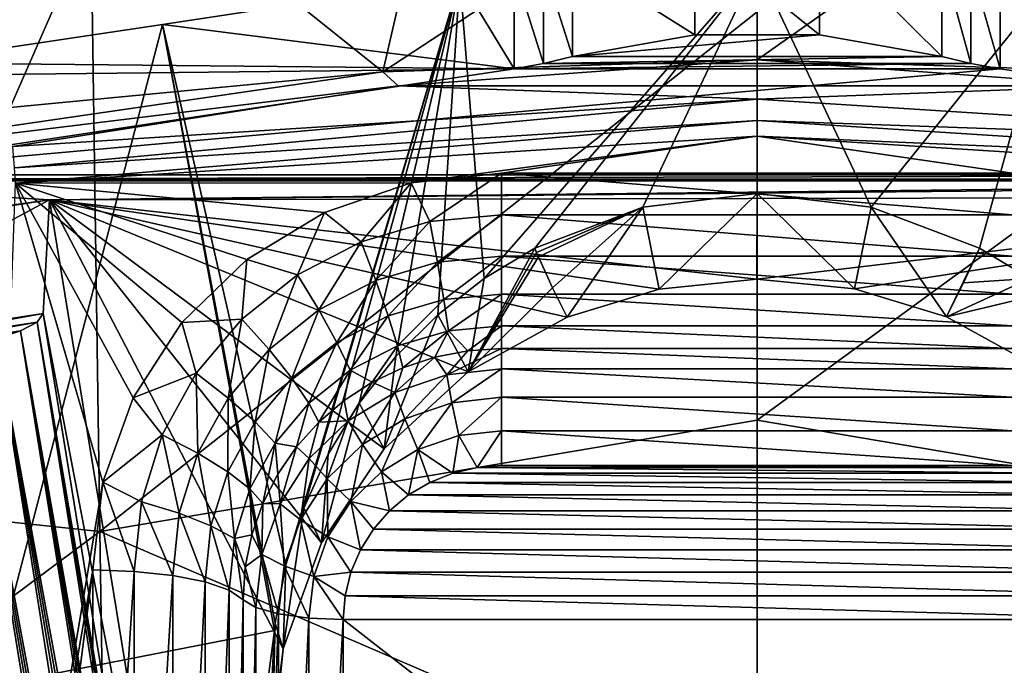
# Model space of a CAD drawing. Header units: metres. Extents: x -25 to 70, y -236 to 25.
# Tile 109 of 256: x -1.44 to 0.48, y -209.88 to -208.61. Entities that reach past the tile are written whole.
import ezdxf

# ---------------------------------------------------------------- set-up
doc = ezdxf.new("R2010")
doc.units = ezdxf.units.M
doc.layers.add('solid_10481002', color=7, linetype='CONTINUOUS')

msp = doc.modelspace()

# ---------------------------------------------------------------- linework, layer by layer
at = {"layer": 'solid_10481002'}
for points in [[(-0.732563, -208.715515, 227.721024), (-0.625856, -208.251694, 229.55455), (-0.000047, -208.235245, 229.548141)], [(-0.000048, -208.692245, 227.715225), (-0.732563, -208.715515, 227.721024), (-0.000047, -208.235245, 229.548141)], [(-0.000048, -208.692245, 227.715225), (-0.000047, -208.235245, 229.548141), (0.625762, -208.251694, 229.55455)], [(-0.732563, -208.715515, 227.721024), (-1.249658, -208.300934, 229.573746), (-0.625856, -208.251694, 229.55455)], [(0.732467, -208.715515, 227.721024), (-0.000048, -208.692245, 227.715225), (0.625762, -208.251694, 229.55455)], [(-1.461941, -208.785217, 227.738403), (-1.869451, -208.382813, 229.605774), (-1.249658, -208.300934, 229.573746)], [(-0.732563, -208.715515, 227.721024), (-1.461941, -208.785217, 227.738403), (-1.249658, -208.300934, 229.573746)], [(-2.576218, -209.478699, 341.463898), (-1.303327, -208.44545, 343.605713), (-2.60713, -208.309845, 343.493744)], [(-2.576218, -209.478699, 341.463898), (-1.286624, -209.614853, 341.566803), (-1.303327, -208.44545, 343.605713)], [(-1.303327, -208.44545, 343.605713), (-1.286624, -209.614853, 341.566803), (0.000006, -208.598358, 343.464905)], [(-0.121758, -208.447952, 229.544479), (-0.361503, -208.492676, 229.546143), (-0.121855, -208.643433, 228.760468)], [(-0.121758, -208.447952, 229.544479), (-0.121855, -208.643433, 228.760468), (0.121759, -208.643433, 228.760468)], [(0.121662, -208.447952, 229.544479), (-0.121758, -208.447952, 229.544479), (0.121759, -208.643433, 228.760468)], [(0.000006, -208.598358, 343.464905), (0.000007, -209.397049, 342.083344), (1.303339, -208.44545, 343.605713)], [(0.000007, -209.397049, 342.083344), (1.286636, -209.614853, 341.566803), (1.303339, -208.44545, 343.605713)], [(0.121662, -208.447952, 229.544479), (0.121759, -208.643433, 228.760468), (0.361407, -208.685928, 228.771057)], [(0.361407, -208.492676, 229.546127), (0.121662, -208.447952, 229.544479), (0.361407, -208.685928, 228.771057)], [(-0.361503, -208.492676, 229.546143), (-0.418185, -208.506912, 229.546814), (-0.361503, -208.685928, 228.771057)], [(-0.361503, -208.492676, 229.546143), (-0.361503, -208.685928, 228.771057), (-0.121855, -208.643433, 228.760468)], [(0.361407, -208.492676, 229.546127), (0.361407, -208.685928, 228.771057), (0.418117, -208.699493, 228.774445)], [(0.418089, -208.506912, 229.546814), (0.361407, -208.492676, 229.546127), (0.418117, -208.699493, 228.774445)], [(-0.000134, -208.507736, 229.543945), (-0.533999, -209.119843, 229.565445), (-0.581604, -208.534225, 229.549454)], [(-0.475643, -208.5177, 229.547638), (-0.581604, -208.534225, 229.549454), (-0.475643, -208.709839, 228.777023)], [(-0.000134, -208.507736, 229.543945), (-0.435237, -209.060486, 229.560852), (-0.533999, -209.119843, 229.565445)], [(-0.418185, -208.506912, 229.546814), (-0.475643, -208.5177, 229.547638), (-0.418213, -208.699493, 228.774445)], [(-0.475643, -208.5177, 229.547638), (-0.475643, -208.709839, 228.777023), (-0.418213, -208.699493, 228.774445)], [(-0.000134, -208.507736, 229.543945), (-0.223739, -208.980698, 229.554993), (-0.435237, -209.060486, 229.560852)], [(-0.418185, -208.506912, 229.546814), (-0.418213, -208.699493, 228.774445), (-0.361503, -208.685928, 228.771057)], [(-0.000134, -208.507736, 229.543945), (-0.000232, -208.953644, 229.553085), (-0.223739, -208.980698, 229.554993)], [(-0.000134, -208.507736, 229.543945), (0.22328, -208.980606, 229.554993), (-0.000232, -208.953644, 229.553085)], [(-0.000134, -208.507736, 229.543945), (0.581337, -208.534195, 229.549454), (0.22328, -208.980606, 229.554993)], [(0.418089, -208.506912, 229.546814), (0.418117, -208.699493, 228.774445), (0.475547, -208.709839, 228.777023)], [(0.475547, -208.5177, 229.547638), (0.418089, -208.506912, 229.546814), (0.475547, -208.709839, 228.777023)], [(0.475547, -208.5177, 229.547638), (0.475547, -208.709839, 228.777023), (1.851239, -208.917328, 228.828751)], [(0.581337, -208.534195, 229.549454), (0.475547, -208.5177, 229.547638), (1.851239, -208.917328, 228.828751)], [(-0.581604, -208.534225, 229.549454), (-1.163579, -208.623291, 229.566162), (-0.475643, -208.709839, 228.777023)], [(-0.581604, -208.534225, 229.549454), (-0.92205, -209.680176, 229.619705), (-1.163579, -208.623291, 229.566162)], [(-0.581604, -208.534225, 229.549454), (-0.887354, -209.569427, 229.607315), (-0.92205, -209.680176, 229.619705)], [(-0.581604, -208.534225, 229.549454), (-0.83946, -209.463501, 229.596268), (-0.887354, -209.569427, 229.607315)], [(-0.581604, -208.534225, 229.549454), (-0.779103, -209.364075, 229.586578), (-0.83946, -209.463501, 229.596268)], [(-0.581604, -208.534225, 229.549454), (-0.707314, -209.272781, 229.578262), (-0.779103, -209.364075, 229.586578)], [(-0.581604, -208.534225, 229.549454), (-0.625137, -209.190933, 229.571228), (-0.707314, -209.272781, 229.578262)], [(-0.581604, -208.534225, 229.549454), (-0.533999, -209.119843, 229.565445), (-0.625137, -209.190933, 229.571228)], [(0.581337, -208.534195, 229.549454), (0.434814, -209.060318, 229.560837), (0.22328, -208.980606, 229.554993)], [(0.581337, -208.534195, 229.549454), (0.533598, -209.119644, 229.56543), (0.434814, -209.060318, 229.560837)], [(-1.286624, -209.614853, 341.566803), (0.000007, -209.397049, 342.083344), (0.000006, -208.598358, 343.464905)], [(-1.163579, -208.623291, 229.566162), (-1.66645, -208.697983, 229.589722), (-0.475643, -208.709839, 228.777023)], [(-1.502479, -209.917114, 229.662277), (-1.66645, -208.697983, 229.589722), (-1.163579, -208.623291, 229.566162)], [(-1.502479, -209.917114, 229.662277), (-1.163579, -208.623291, 229.566162), (-0.944682, -209.80835, 229.635178)], [(-1.163579, -208.623291, 229.566162), (-0.92205, -209.680176, 229.619705), (-0.943051, -209.794098, 229.633392)], [(-1.163579, -208.623291, 229.566162), (-0.943051, -209.794098, 229.633392), (-0.944682, -209.80835, 229.635178)], [(0.121759, -208.643433, 228.760468), (-0.121855, -208.643433, 228.760468), (-0.361503, -208.685928, 228.771057)], [(0.361407, -208.685928, 228.771057), (0.121759, -208.643433, 228.760468), (-0.361503, -208.685928, 228.771057)], [(-0.70266, -208.742996, 227.645203), (-0.732563, -208.715515, 227.721024), (-0.000048, -208.692245, 227.715225)], [(0.702564, -208.742996, 227.645203), (-0.70266, -208.742996, 227.645203), (-0.000048, -208.692245, 227.715225)], [(0.361407, -208.685928, 228.771057), (-0.361503, -208.685928, 228.771057), (-0.418213, -208.699493, 228.774445)], [(0.418117, -208.699493, 228.774445), (0.361407, -208.685928, 228.771057), (-0.418213, -208.699493, 228.774445)], [(0.702564, -208.742996, 227.645203), (-0.000048, -208.692245, 227.715225), (0.732467, -208.715515, 227.721024)], [(-1.66645, -208.697983, 229.589722), (-1.851334, -208.724899, 229.60054), (-0.475643, -208.709839, 228.777023)], [(0.475547, -208.709839, 228.777023), (-0.475643, -208.709839, 228.777023), (-1.851334, -208.917328, 228.828751)], [(-1.851334, -208.724899, 229.60054), (-1.851334, -208.917328, 228.828751), (-0.475643, -208.709839, 228.777023)], [(1.851239, -208.917328, 228.828751), (0.475547, -208.709839, 228.777023), (-1.851334, -208.917328, 228.828751)], [(0.418117, -208.699493, 228.774445), (-0.418213, -208.699493, 228.774445), (-0.475643, -208.709839, 228.777023)], [(0.475547, -208.709839, 228.777023), (0.418117, -208.699493, 228.774445), (-0.475643, -208.709839, 228.777023)], [(-2.096804, -208.913895, 227.687805), (-1.461941, -208.785217, 227.738403), (-0.732563, -208.715515, 227.721024)], [(-0.70266, -208.742996, 227.645203), (-2.096804, -208.913895, 227.687805), (-0.732563, -208.715515, 227.721024)], [(-0.70266, -208.742996, 227.645203), (-1.456691, -208.861496, 227.597351), (-2.096804, -208.913895, 227.687805)], [(-0.70266, -208.742996, 227.645203), (-0.000048, -208.76886, 227.574249), (-1.456691, -208.861496, 227.597351)], [(0.702564, -208.742996, 227.645203), (-0.000048, -208.76886, 227.574249), (-0.70266, -208.742996, 227.645203)], [(0.702564, -208.742996, 227.645203), (1.456595, -208.861496, 227.597351), (-0.000048, -208.76886, 227.574249)], [(-1.456691, -208.861496, 227.597351), (-0.000048, -208.76886, 227.574249), (-1.453227, -208.903198, 227.538879)], [(-0.000048, -208.76886, 227.574249), (-0.000048, -208.810776, 227.515823), (-1.453227, -208.903198, 227.538879)], [(-0.000048, -208.76886, 227.574249), (1.456595, -208.861496, 227.597351), (-0.000048, -208.810776, 227.515823)], [(-1.453227, -208.903198, 227.538879), (-0.000048, -208.810776, 227.515823), (-1.451065, -208.933792, 227.482758)], [(-0.000048, -208.810776, 227.515823), (-0.000048, -208.841522, 227.459747), (-1.451065, -208.933792, 227.482758)], [(-0.000048, -208.810776, 227.515823), (1.453131, -208.903198, 227.538879), (-0.000048, -208.841522, 227.459747)], [(1.456595, -208.861496, 227.597351), (1.453131, -208.903198, 227.538879), (-0.000048, -208.810776, 227.515823)], [(-0.677265, -208.933136, 227.48259), (-1.451065, -208.933792, 227.482758), (-0.000048, -208.841522, 227.459747)], [(-0.500048, -208.913849, 227.477783), (-0.677265, -208.933136, 227.48259), (-0.000048, -208.841522, 227.459747)], [(0.499952, -208.913849, 227.477783), (-0.500048, -208.913849, 227.477783), (-0.000048, -208.841522, 227.459747)], [(0.499952, -208.913849, 227.477783), (-0.000048, -208.841522, 227.459747), (1.45097, -208.933792, 227.482758)], [(1.453131, -208.903198, 227.538879), (1.45097, -208.933792, 227.482758), (-0.000048, -208.841522, 227.459747)], [(1.851239, -208.917328, 228.828751), (-1.851334, -208.917328, 228.828751), (-1.927908, -208.925964, 228.830902)], [(1.927812, -208.925964, 228.830902), (1.851239, -208.917328, 228.828751), (-1.927908, -208.925964, 228.830902)], [(-0.64029, -209.008698, 227.489914), (-0.677265, -208.933136, 227.48259), (-0.500048, -208.913849, 227.477783)], [(-0.64029, -209.008698, 227.489914), (-0.500048, -208.913849, 227.477783), (-0.500048, -208.995285, 227.486572)], [(0.499952, -208.995285, 227.486572), (-0.500048, -208.913849, 227.477783), (0.499952, -208.913849, 227.477783)], [(0.499952, -208.995285, 227.486572), (-0.500048, -208.995285, 227.486572), (-0.500048, -208.913849, 227.477783)], [(-1.385043, -208.96582, 228.840851), (-2.004939, -208.928848, 228.831635), (-3.838883, -209.309143, 228.926453)], [(1.927812, -208.925964, 228.830902), (-1.927908, -208.925964, 228.830902), (-2.004939, -208.928848, 228.831635)], [(2.004843, -208.928848, 228.831635), (1.927812, -208.925964, 228.830902), (-2.004939, -208.928848, 228.831635)], [(-1.385043, -208.96582, 228.840851), (2.004843, -208.928848, 228.831635), (-2.004939, -208.928848, 228.831635)], [(-1.527035, -210.986359, 227.994522), (-1.451065, -208.933792, 227.482758), (-1.280171, -209.518127, 227.628448)], [(-0.677265, -208.933136, 227.48259), (-0.8468, -208.990555, 227.496902), (-1.451065, -208.933792, 227.482758)], [(-1.220993, -209.353638, 227.587433), (-1.280171, -209.518127, 227.628448), (-1.451065, -208.933792, 227.482758)], [(-1.125622, -209.206253, 227.55069), (-1.220993, -209.353638, 227.587433), (-1.451065, -208.933792, 227.482758)], [(-0.998701, -209.083099, 227.519989), (-1.125622, -209.206253, 227.55069), (-1.451065, -208.933792, 227.482758)], [(-0.8468, -208.990555, 227.496902), (-0.998701, -209.083099, 227.519989), (-1.451065, -208.933792, 227.482758)], [(-1.385043, -208.96582, 228.840851), (2.549952, -208.928848, 228.831635), (2.004843, -208.928848, 228.831635)], [(-1.385043, -208.96582, 228.840851), (1.350577, -208.960541, 228.839523), (2.549952, -208.928848, 228.831635)], [(-0.775143, -209.048386, 227.499802), (-0.8468, -208.990555, 227.496902), (-0.677265, -208.933136, 227.48259)], [(-0.775143, -209.048386, 227.499802), (-0.677265, -208.933136, 227.48259), (-0.64029, -209.008698, 227.489914)], [(-1.385043, -208.96582, 228.840851), (-0.000693, -209.121552, 228.879669), (1.350577, -208.960541, 228.839523)], [(-0.223739, -208.980698, 229.554993), (-0.000232, -208.953644, 229.553085), (-0.19167, -209.140503, 228.884399)], [(-0.000232, -208.953644, 229.553085), (-0.000693, -209.121552, 228.879669), (-0.19167, -209.140503, 228.884399)], [(-0.000232, -208.953644, 229.553085), (0.190286, -209.140244, 228.884338), (-0.000693, -209.121552, 228.879669)], [(1.350577, -208.960541, 228.839523), (-0.000693, -209.121552, 228.879669), (0.190286, -209.140244, 228.884338)], [(-0.000232, -208.953644, 229.553085), (0.22328, -208.980606, 229.554993), (0.190286, -209.140244, 228.884338)], [(1.350577, -208.960541, 228.839523), (0.190286, -209.140244, 228.884338), (0.3707, -209.194855, 228.897949)], [(1.350577, -208.960541, 228.839523), (0.3707, -209.194855, 228.897949), (0.564411, -209.30191, 228.924637)], [(-1.977656, -209.056885, 228.863556), (-1.385043, -208.96582, 228.840851), (-3.838883, -209.309143, 228.926453)], [(-1.960628, -209.275162, 228.039246), (-1.385043, -208.96582, 228.840851), (-1.977656, -209.056885, 228.863556)], [(-1.397414, -209.188599, 228.01767), (-1.385043, -208.96582, 228.840851), (-1.960628, -209.275162, 228.039246)], [(-1.397414, -209.188599, 228.01767), (-1.06272, -210.94043, 229.333176), (-1.385043, -208.96582, 228.840851)], [(-1.385043, -208.96582, 228.840851), (-0.19167, -209.140503, 228.884399), (-0.000693, -209.121552, 228.879669)], [(-1.385043, -208.96582, 228.840851), (-0.371809, -209.195343, 228.898071), (-0.19167, -209.140503, 228.884399)], [(-1.385043, -208.96582, 228.840851), (-0.565249, -209.302444, 228.924774), (-0.371809, -209.195343, 228.898071)], [(-1.385043, -208.96582, 228.840851), (-0.729779, -209.453125, 228.962341), (-0.565249, -209.302444, 228.924774)], [(-1.385043, -208.96582, 228.840851), (-0.852826, -209.637115, 229.008224), (-0.729779, -209.453125, 228.962341)], [(-1.385043, -208.96582, 228.840851), (-0.927607, -209.844162, 229.059845), (-0.852826, -209.637115, 229.008224)], [(-1.385043, -208.96582, 228.840851), (-1.06272, -210.94043, 229.333176), (-0.927607, -209.844162, 229.059845)], [(-0.431491, -209.068985, 229.518829), (-0.435237, -209.060486, 229.560852), (-0.223739, -208.980698, 229.554993)], [(-0.427783, -209.077545, 229.476715), (-0.431491, -209.068985, 229.518829), (-0.223739, -208.980698, 229.554993)], [(-0.400515, -209.138245, 229.17868), (-0.427783, -209.077545, 229.476715), (-0.223739, -208.980698, 229.554993)], [(-0.400515, -209.138245, 229.17868), (-0.223739, -208.980698, 229.554993), (-0.371809, -209.195343, 228.898071)], [(-0.223739, -208.980698, 229.554993), (-0.19167, -209.140503, 228.884399), (-0.371809, -209.195343, 228.898071)], [(0.22328, -208.980606, 229.554993), (0.3707, -209.194855, 228.897949), (0.190286, -209.140244, 228.884338)], [(0.22328, -208.980606, 229.554993), (0.434814, -209.060318, 229.560837), (0.3707, -209.194855, 228.897949)], [(-0.899424, -209.112839, 227.515869), (-0.998701, -209.083099, 227.519989), (-0.8468, -208.990555, 227.496902)], [(-0.899424, -209.112839, 227.515869), (-0.8468, -208.990555, 227.496902), (-0.775143, -209.048386, 227.499802)], [(-0.64029, -209.008698, 227.489914), (-0.500048, -208.995285, 227.486572), (-0.625626, -209.08815, 227.475952)], [(-0.500048, -208.995285, 227.486572), (-0.500048, -209.076141, 227.472961), (-0.625626, -209.08815, 227.475952)], [(0.499952, -209.076141, 227.472961), (-0.500048, -209.076141, 227.472961), (-0.500048, -208.995285, 227.486572)], [(0.499952, -208.995285, 227.486572), (0.499952, -209.076141, 227.472961), (-0.500048, -208.995285, 227.486572)], [(-0.775143, -209.048386, 227.499802), (-0.64029, -209.008698, 227.489914), (-0.746379, -209.123688, 227.484818)], [(-0.64029, -209.008698, 227.489914), (-0.625626, -209.08815, 227.475952), (-0.746379, -209.123688, 227.484818)], [(-0.899424, -209.112839, 227.515869), (-0.775143, -209.048386, 227.499802), (-0.857665, -209.181412, 227.499207)], [(-0.775143, -209.048386, 227.499802), (-0.746379, -209.123688, 227.484818), (-0.857665, -209.181412, 227.499207)], [(-0.625626, -209.08815, 227.475952), (-0.500048, -209.076141, 227.472961), (-0.61324, -209.161118, 227.440689)], [(-0.500048, -209.076141, 227.472961), (-0.500048, -209.150299, 227.437988), (-0.61324, -209.161118, 227.440689)], [(-0.431491, -209.068985, 229.518829), (-0.565249, -209.302444, 228.924774), (-0.435237, -209.060486, 229.560852)], [(-0.533999, -209.119843, 229.565445), (-0.435237, -209.060486, 229.560852), (-0.565249, -209.302444, 228.924774)], [(-0.427783, -209.077545, 229.476715), (-0.565249, -209.302444, 228.924774), (-0.431491, -209.068985, 229.518829)], [(-0.400515, -209.138245, 229.17868), (-0.565249, -209.302444, 228.924774), (-0.427783, -209.077545, 229.476715)], [(0.499952, -209.150299, 227.437988), (-0.500048, -209.150299, 227.437988), (-0.500048, -209.076141, 227.472961)], [(0.499952, -209.076141, 227.472961), (0.499952, -209.150299, 227.437988), (-0.500048, -209.076141, 227.472961)], [(0.403582, -209.128159, 229.225235), (0.3707, -209.194855, 228.897949), (0.434814, -209.060318, 229.560837)], [(0.533598, -209.119644, 229.56543), (0.403582, -209.128159, 229.225235), (0.434814, -209.060318, 229.560837)], [(-1.008357, -209.199585, 227.537506), (-1.125622, -209.206253, 227.55069), (-0.998701, -209.083099, 227.519989)], [(-1.008357, -209.199585, 227.537506), (-0.998701, -209.083099, 227.519989), (-0.899424, -209.112839, 227.515869)], [(-0.746379, -209.123688, 227.484818), (-0.625626, -209.08815, 227.475952), (-0.722082, -209.193161, 227.448669)], [(-0.625626, -209.08815, 227.475952), (-0.61324, -209.161118, 227.440689), (-0.722082, -209.193161, 227.448669)], [(-1.008357, -209.199585, 227.537506), (-0.899424, -209.112839, 227.515869), (-0.955208, -209.259079, 227.51857)], [(-0.899424, -209.112839, 227.515869), (-0.857665, -209.181412, 227.499207), (-0.955208, -209.259079, 227.51857)], [(-0.857665, -209.181412, 227.499207), (-0.746379, -209.123688, 227.484818), (-0.822392, -209.245178, 227.461639)], [(-0.746379, -209.123688, 227.484818), (-0.722082, -209.193161, 227.448669), (-0.822392, -209.245178, 227.461639)], [(-0.625137, -209.190933, 229.571228), (-0.533999, -209.119843, 229.565445), (-0.565249, -209.302444, 228.924774)], [(0.533598, -209.119644, 229.56543), (0.564411, -209.30191, 228.924637), (0.3707, -209.194855, 228.897949)], [(0.533598, -209.119644, 229.56543), (0.3707, -209.194855, 228.897949), (0.403582, -209.128159, 229.225235)], [(-0.61324, -209.161118, 227.440689), (-0.500048, -209.150299, 227.437988), (-0.604057, -209.222153, 227.386719)], [(-0.500048, -209.150299, 227.437988), (-0.500048, -209.212219, 227.384232), (-0.604057, -209.222153, 227.386719)], [(-0.400515, -209.138245, 229.17868), (-0.371809, -209.195343, 228.898071), (-0.565249, -209.302444, 228.924774)], [(0.499952, -209.212219, 227.384232), (-0.500048, -209.212219, 227.384232), (-0.500048, -209.150299, 227.437988)], [(0.499952, -209.150299, 227.437988), (0.499952, -209.212219, 227.384232), (-0.500048, -209.150299, 227.437988)], [(-0.722082, -209.193161, 227.448669), (-0.61324, -209.161118, 227.440689), (-0.704069, -209.251587, 227.394058)], [(-0.61324, -209.161118, 227.440689), (-0.604057, -209.222153, 227.386719), (-0.704069, -209.251587, 227.394058)], [(-1.397414, -209.188599, 228.01767), (-1.960628, -209.275162, 228.039246), (-1.948467, -209.287949, 227.984116)], [(-1.409266, -209.205078, 227.963455), (-1.397414, -209.188599, 228.01767), (-1.948467, -209.287949, 227.984116)], [(-1.075207, -211.162506, 228.509827), (-1.397414, -209.188599, 228.01767), (-1.409266, -209.205078, 227.963455)], [(-1.075207, -211.162506, 228.509827), (-1.06272, -210.94043, 229.333176), (-1.397414, -209.188599, 228.01767)], [(-0.955208, -209.259079, 227.51857), (-0.857665, -209.181412, 227.499207), (-0.910314, -209.315186, 227.479095)], [(-0.857665, -209.181412, 227.499207), (-0.822392, -209.245178, 227.461639), (-0.910314, -209.315186, 227.479095)], [(-0.822392, -209.245178, 227.461639), (-0.722082, -209.193161, 227.448669), (-0.796241, -209.299393, 227.405975)], [(-0.722082, -209.193161, 227.448669), (-0.704069, -209.251587, 227.394058), (-0.796241, -209.299393, 227.405975)], [(-0.625137, -209.190933, 229.571228), (-0.565249, -209.302444, 228.924774), (-0.729779, -209.453125, 228.962341)], [(-0.707314, -209.272781, 229.578262), (-0.625137, -209.190933, 229.571228), (-0.729779, -209.453125, 228.962341)], [(-1.409266, -209.205078, 227.963455), (-1.948467, -209.287949, 227.984116), (-1.91605, -209.295349, 227.936722)], [(-1.441422, -209.222412, 227.918533), (-1.409266, -209.205078, 227.963455), (-1.91605, -209.295349, 227.936722)], [(-1.088751, -211.226059, 228.44986), (-1.409266, -209.205078, 227.963455), (-1.441422, -209.222412, 227.918533)], [(-1.076293, -211.175156, 228.489105), (-1.075207, -211.162506, 228.509827), (-1.409266, -209.205078, 227.963455)], [(-1.080476, -211.19545, 228.468903), (-1.409266, -209.205078, 227.963455), (-1.088751, -211.226059, 228.44986)], [(-1.076293, -211.175156, 228.489105), (-1.409266, -209.205078, 227.963455), (-1.080476, -211.19545, 228.468903)], [(-1.097756, -209.305283, 227.563858), (-1.220993, -209.353638, 227.587433), (-1.125622, -209.206253, 227.55069)], [(-1.097756, -209.305283, 227.563858), (-1.125622, -209.206253, 227.55069), (-1.008357, -209.199585, 227.537506)], [(-1.097756, -209.305283, 227.563858), (-1.008357, -209.199585, 227.537506), (-1.035259, -209.353729, 227.542175)], [(-1.008357, -209.199585, 227.537506), (-0.955208, -209.259079, 227.51857), (-1.035259, -209.353729, 227.542175)], [(-0.566102, -209.261322, 227.317078), (-0.604057, -209.222153, 227.386719), (-0.500048, -209.212219, 227.384232)], [(-0.566102, -209.261322, 227.317078), (-0.500048, -209.212219, 227.384232), (-0.500048, -209.257126, 227.316025)], [(0.499952, -209.257126, 227.316025), (-0.500048, -209.257126, 227.316025), (-0.500048, -209.212219, 227.384232)], [(0.499952, -209.257126, 227.316025), (-0.500048, -209.212219, 227.384232), (0.499952, -209.212219, 227.384232)], [(-1.441422, -209.222412, 227.918533), (-1.91605, -209.295349, 227.936722), (-1.868209, -209.296249, 227.904129)], [(-1.48909, -209.237976, 227.889587), (-1.441422, -209.222412, 227.918533), (-1.868209, -209.296249, 227.904129)], [(-1.111525, -211.296341, 228.427872), (-1.441422, -209.222412, 227.918533), (-1.48909, -209.237976, 227.889587)], [(-1.102437, -211.269501, 228.433777), (-1.441422, -209.222412, 227.918533), (-1.111525, -211.296341, 228.427872)], [(-1.094833, -211.246094, 228.441299), (-1.441422, -209.222412, 227.918533), (-1.102437, -211.269501, 228.433777)], [(-1.088751, -211.226059, 228.44986), (-1.441422, -209.222412, 227.918533), (-1.094833, -211.246094, 228.441299)], [(-0.693709, -209.294495, 227.325348), (-0.704069, -209.251587, 227.394058), (-0.604057, -209.222153, 227.386719)], [(-0.631026, -209.273849, 227.32019), (-0.693709, -209.294495, 227.325348), (-0.604057, -209.222153, 227.386719)], [(-0.566102, -209.261322, 227.317078), (-0.631026, -209.273849, 227.32019), (-0.604057, -209.222153, 227.386719)], [(-1.146311, -211.403152, 228.425522), (-1.48909, -209.237976, 227.889587), (-1.545142, -209.249496, 227.880966)], [(-1.17795, -211.498978, 228.441818), (-1.545142, -209.249496, 227.880966), (-1.444903, -211.540009, 228.452057)], [(-1.16662, -211.465347, 228.434387), (-1.545142, -209.249496, 227.880966), (-1.17795, -211.498978, 228.441818)], [(-1.156041, -211.433304, 228.429016), (-1.545142, -209.249496, 227.880966), (-1.16662, -211.465347, 228.434387)], [(-1.146311, -211.403152, 228.425522), (-1.545142, -209.249496, 227.880966), (-1.156041, -211.433304, 228.429016)], [(-1.133297, -211.362411, 228.423309), (-1.48909, -209.237976, 227.889587), (-1.146311, -211.403152, 228.425522)], [(-1.121814, -211.327057, 228.42424), (-1.48909, -209.237976, 227.889587), (-1.133297, -211.362411, 228.423309)], [(-1.111525, -211.296341, 228.427872), (-1.48909, -209.237976, 227.889587), (-1.121814, -211.327057, 228.42424)], [(-0.910314, -209.315186, 227.479095), (-0.822392, -209.245178, 227.461639), (-0.87703, -209.363724, 227.422012)], [(-0.822392, -209.245178, 227.461639), (-0.796241, -209.299393, 227.405975), (-0.87703, -209.363724, 227.422012)], [(-0.753079, -209.322906, 227.332428), (-0.796241, -209.299393, 227.405975), (-0.704069, -209.251587, 227.394058)], [(-0.693709, -209.294495, 227.325348), (-0.753079, -209.322906, 227.332428), (-0.704069, -209.251587, 227.394058)], [(-1.035259, -209.353729, 227.542175), (-0.955208, -209.259079, 227.51857), (-0.98247, -209.400497, 227.500366)], [(-0.955208, -209.259079, 227.51857), (-0.910314, -209.315186, 227.479095), (-0.98247, -209.400497, 227.500366)], [(-0.607154, -209.308151, 227.263458), (-0.631026, -209.273849, 227.32019), (-0.566102, -209.261322, 227.317078)], [(-0.607154, -209.308151, 227.263458), (-0.566102, -209.261322, 227.317078), (-0.500048, -209.257126, 227.316025)], [(-0.607154, -209.308151, 227.263458), (-0.500048, -209.257126, 227.316025), (-0.500048, -209.296448, 227.260544)], [(0.499952, -209.296448, 227.260544), (-0.500048, -209.296448, 227.260544), (-0.500048, -209.257126, 227.316025)], [(0.499952, -209.296448, 227.260544), (-0.500048, -209.257126, 227.316025), (0.499952, -209.257126, 227.316025)], [(-0.779103, -209.364075, 229.586578), (-0.707314, -209.272781, 229.578262), (-0.729779, -209.453125, 228.962341)], [(-0.70889, -209.342697, 227.272079), (-0.693709, -209.294495, 227.325348), (-0.631026, -209.273849, 227.32019)], [(-0.70889, -209.342697, 227.272079), (-0.631026, -209.273849, 227.32019), (-0.607154, -209.308151, 227.263458)], [(-1.164185, -209.425873, 227.593918), (-1.220993, -209.353638, 227.587433), (-1.097756, -209.305283, 227.563858)], [(-1.164185, -209.425873, 227.593918), (-1.097756, -209.305283, 227.563858), (-1.094743, -209.4617, 227.569092)], [(-1.097756, -209.305283, 227.563858), (-1.035259, -209.353729, 227.542175), (-1.094743, -209.4617, 227.569092)], [(-0.857887, -209.40094, 227.351883), (-0.87703, -209.363724, 227.422012), (-0.796241, -209.299393, 227.405975)], [(-0.808118, -209.358597, 227.341324), (-0.857887, -209.40094, 227.351883), (-0.796241, -209.299393, 227.405975)], [(-0.753079, -209.322906, 227.332428), (-0.808118, -209.358597, 227.341324), (-0.796241, -209.299393, 227.405975)], [(-0.70889, -209.342697, 227.272079), (-0.753079, -209.322906, 227.332428), (-0.693709, -209.294495, 227.325348)], [(-0.70889, -209.342697, 227.272079), (-0.607154, -209.308151, 227.263458), (-0.689502, -209.394226, 227.231812)], [(-0.607154, -209.308151, 227.263458), (-0.597211, -209.362885, 227.223999), (-0.689502, -209.394226, 227.231812)], [(-0.607154, -209.308151, 227.263458), (-0.500048, -209.296448, 227.260544), (-0.597211, -209.362885, 227.223999)], [(-0.500048, -209.296448, 227.260544), (-0.500048, -209.352264, 227.221359), (-0.597211, -209.362885, 227.223999)], [(0.499952, -209.352264, 227.221359), (-0.500048, -209.352264, 227.221359), (-0.500048, -209.296448, 227.260544)], [(0.499952, -209.296448, 227.260544), (0.499952, -209.352264, 227.221359), (-0.500048, -209.296448, 227.260544)], [(-0.98247, -209.400497, 227.500366), (-0.910314, -209.315186, 227.479095), (-0.943332, -209.442123, 227.441559)], [(-0.910314, -209.315186, 227.479095), (-0.87703, -209.363724, 227.422012), (-0.943332, -209.442123, 227.441559)], [(-0.800153, -209.398331, 227.28595), (-0.808118, -209.358597, 227.341324), (-0.753079, -209.322906, 227.332428)], [(-0.800153, -209.398331, 227.28595), (-0.753079, -209.322906, 227.332428), (-0.70889, -209.342697, 227.272079)], [(-0.800153, -209.398331, 227.28595), (-0.70889, -209.342697, 227.272079), (-0.772292, -209.444702, 227.2444)], [(-0.70889, -209.342697, 227.272079), (-0.689502, -209.394226, 227.231812), (-0.772292, -209.444702, 227.2444)], [(-1.164185, -209.425873, 227.593918), (-1.280171, -209.518127, 227.628448), (-1.220993, -209.353638, 227.587433)], [(-1.094743, -209.4617, 227.569092), (-1.035259, -209.353729, 227.542175), (-1.036087, -209.497833, 227.524628)], [(-1.035259, -209.353729, 227.542175), (-0.98247, -209.400497, 227.500366), (-1.036087, -209.497833, 227.524628)], [(-0.901533, -209.449234, 227.363922), (-0.943332, -209.442123, 227.441559), (-0.87703, -209.363724, 227.422012)], [(-0.857887, -209.40094, 227.351883), (-0.901533, -209.449234, 227.363922), (-0.87703, -209.363724, 227.422012)], [(-0.800153, -209.398331, 227.28595), (-0.857887, -209.40094, 227.351883), (-0.808118, -209.358597, 227.341324)], [(-0.779103, -209.364075, 229.586578), (-0.729779, -209.453125, 228.962341), (-0.852826, -209.637115, 229.008224)], [(-0.83946, -209.463501, 229.596268), (-0.779103, -209.364075, 229.586578), (-0.852826, -209.637115, 229.008224)], [(-0.689502, -209.394226, 227.231812), (-0.597211, -209.362885, 227.223999), (-0.663728, -209.454254, 227.212234)], [(-0.597211, -209.362885, 227.223999), (-0.583993, -209.427185, 227.20549), (-0.663728, -209.454254, 227.212234)], [(-0.597211, -209.362885, 227.223999), (-0.500048, -209.352264, 227.221359), (-0.583993, -209.427185, 227.20549)], [(-0.500048, -209.352264, 227.221359), (-0.500048, -209.418015, 227.203201), (-0.583993, -209.427185, 227.20549)], [(0.499952, -209.418015, 227.203201), (-0.500048, -209.418015, 227.203201), (-0.500048, -209.352264, 227.221359)], [(0.499952, -209.352264, 227.221359), (0.499952, -209.418015, 227.203201), (-0.500048, -209.352264, 227.221359)], [(-1.286624, -209.614853, 341.566803), (0.000008, -210.169174, 340.621613), (0.000007, -209.397049, 342.083344)], [(-1.036087, -209.497833, 227.524628), (-0.98247, -209.400497, 227.500366), (-0.992599, -209.531555, 227.463852)], [(-0.98247, -209.400497, 227.500366), (-0.943332, -209.442123, 227.441559), (-0.992599, -209.531555, 227.463852)], [(-0.876368, -209.47229, 227.304382), (-0.901533, -209.449234, 227.363922), (-0.857887, -209.40094, 227.351883)], [(-0.876368, -209.47229, 227.304382), (-0.857887, -209.40094, 227.351883), (-0.800153, -209.398331, 227.28595)], [(-0.876368, -209.47229, 227.304382), (-0.800153, -209.398331, 227.28595), (-0.841432, -209.51178, 227.261124)], [(-0.800153, -209.398331, 227.28595), (-0.772292, -209.444702, 227.2444), (-0.841432, -209.51178, 227.261124)], [(-0.772292, -209.444702, 227.2444), (-0.689502, -209.394226, 227.231812), (-0.735256, -209.497864, 227.223114)], [(-0.689502, -209.394226, 227.231812), (-0.663728, -209.454254, 227.212234), (-0.735256, -209.497864, 227.223114)], [(0.000007, -209.397049, 342.083344), (0.000008, -210.169174, 340.621613), (1.286636, -209.614853, 341.566803)], [(-0.547986, -209.489578, 227.209091), (-0.583993, -209.427185, 227.20549), (-0.500048, -209.418015, 227.203201)], [(-0.547986, -209.489578, 227.209091), (-0.500048, -209.418015, 227.203201), (-0.500048, -209.485962, 227.208191)], [(0.499952, -209.485962, 227.208191), (-0.500048, -209.485962, 227.208191), (-0.500048, -209.418015, 227.203201)], [(0.499952, -209.418015, 227.203201), (0.499952, -209.485962, 227.208191), (-0.500048, -209.418015, 227.203201)], [(-1.205092, -209.556717, 227.626541), (-1.280171, -209.518127, 227.628448), (-1.164185, -209.425873, 227.593918)], [(-1.205092, -209.556717, 227.626541), (-1.164185, -209.425873, 227.593918), (-1.131373, -209.578873, 227.598312)], [(-1.164185, -209.425873, 227.593918), (-1.094743, -209.4617, 227.569092), (-1.131373, -209.578873, 227.598312)], [(-0.967588, -209.560242, 227.391602), (-0.992599, -209.531555, 227.463852), (-0.943332, -209.442123, 227.441559)], [(-0.93831, -209.50264, 227.377243), (-0.967588, -209.560242, 227.391602), (-0.943332, -209.442123, 227.441559)], [(-0.901533, -209.449234, 227.363922), (-0.93831, -209.50264, 227.377243), (-0.943332, -209.442123, 227.441559)], [(-0.841432, -209.51178, 227.261124), (-0.772292, -209.444702, 227.2444), (-0.794989, -209.555832, 227.237564)], [(-0.772292, -209.444702, 227.2444), (-0.735256, -209.497864, 227.223114), (-0.794989, -209.555832, 227.237564)], [(-0.595325, -209.500519, 227.211807), (-0.663728, -209.454254, 227.212234), (-0.583993, -209.427185, 227.20549)], [(-0.547986, -209.489578, 227.209091), (-0.595325, -209.500519, 227.211807), (-0.583993, -209.427185, 227.20549)], [(-1.131373, -209.578873, 227.598312), (-1.094743, -209.4617, 227.569092), (-1.069104, -209.603439, 227.550964)], [(-1.094743, -209.4617, 227.569092), (-1.036087, -209.497833, 227.524628), (-1.069104, -209.603439, 227.550964)], [(-0.933712, -209.560837, 227.326462), (-0.93831, -209.50264, 227.377243), (-0.901533, -209.449234, 227.363922)], [(-0.933712, -209.560837, 227.326462), (-0.901533, -209.449234, 227.363922), (-0.876368, -209.47229, 227.304382)], [(-0.887354, -209.569427, 229.607315), (-0.83946, -209.463501, 229.596268), (-0.852826, -209.637115, 229.008224)], [(-0.682238, -209.543381, 227.222504), (-0.735256, -209.497864, 227.223114), (-0.663728, -209.454254, 227.212234)], [(-0.640551, -209.518631, 227.216324), (-0.682238, -209.543381, 227.222504), (-0.663728, -209.454254, 227.212234)], [(-0.595325, -209.500519, 227.211807), (-0.640551, -209.518631, 227.216324), (-0.663728, -209.454254, 227.212234)], [(-2.544654, -210.552704, 339.335144), (-1.286624, -209.614853, 341.566803), (-2.576218, -209.478699, 341.463898)], [(-0.933712, -209.560837, 227.326462), (-0.876368, -209.47229, 227.304382), (-0.893453, -209.592117, 227.281158)], [(-0.876368, -209.47229, 227.304382), (-0.841432, -209.51178, 227.261124), (-0.893453, -209.592117, 227.281158)], [(-1.069104, -209.603439, 227.550964), (-1.036087, -209.497833, 227.524628), (-1.022937, -209.628586, 227.488052)], [(-1.036087, -209.497833, 227.524628), (-0.992599, -209.531555, 227.463852), (-1.022937, -209.628586, 227.488052)], [(-0.933712, -209.560837, 227.326462), (-0.967588, -209.560242, 227.391602), (-0.93831, -209.50264, 227.377243)], [(-0.719323, -209.574097, 227.230164), (-0.794989, -209.555832, 227.237564), (-0.735256, -209.497864, 227.223114)], [(-0.682238, -209.543381, 227.222504), (-0.719323, -209.574097, 227.230164), (-0.735256, -209.497864, 227.223114)], [(0.640455, -209.518631, 227.216324), (-0.640551, -209.518631, 227.216324), (-0.595325, -209.500519, 227.211807)], [(0.595229, -209.500519, 227.211807), (-0.595325, -209.500519, 227.211807), (-0.547986, -209.489578, 227.209091)], [(0.595229, -209.500519, 227.211807), (0.640455, -209.518631, 227.216324), (-0.595325, -209.500519, 227.211807)], [(0.54789, -209.489578, 227.209091), (-0.547986, -209.489578, 227.209091), (-0.500048, -209.485962, 227.208191)], [(0.54789, -209.489578, 227.209091), (0.595229, -209.500519, 227.211807), (-0.547986, -209.489578, 227.209091)], [(0.499952, -209.485962, 227.208191), (0.54789, -209.489578, 227.209091), (-0.500048, -209.485962, 227.208191)], [(-1.527035, -210.986359, 227.994522), (-1.280171, -209.518127, 227.628448), (-1.300048, -209.690094, 227.671326)], [(-1.218905, -209.692795, 227.660477), (-1.300048, -209.690094, 227.671326), (-1.280171, -209.518127, 227.628448)], [(-1.218905, -209.692795, 227.660477), (-1.280171, -209.518127, 227.628448), (-1.205092, -209.556717, 227.626541)], [(-0.893453, -209.592117, 227.281158), (-0.841432, -209.51178, 227.261124), (-0.839933, -209.625229, 227.254868)], [(-0.841432, -209.51178, 227.261124), (-0.794989, -209.555832, 227.237564), (-0.839933, -209.625229, 227.254868)], [(0.682143, -209.543381, 227.222504), (-0.682238, -209.543381, 227.222504), (-0.640551, -209.518631, 227.216324)], [(0.640455, -209.518631, 227.216324), (0.682143, -209.543381, 227.222504), (-0.640551, -209.518631, 227.216324)], [(-0.988866, -209.621063, 227.406769), (-1.022937, -209.628586, 227.488052), (-0.992599, -209.531555, 227.463852)], [(-0.967588, -209.560242, 227.391602), (-0.988866, -209.621063, 227.406769), (-0.992599, -209.531555, 227.463852)], [(-1.218905, -209.692795, 227.660477), (-1.205092, -209.556717, 227.626541), (-1.143741, -209.700714, 227.628693)], [(-1.205092, -209.556717, 227.626541), (-1.131373, -209.578873, 227.598312), (-1.143741, -209.700714, 227.628693)], [(-0.969311, -209.659546, 227.351074), (-0.988866, -209.621063, 227.406769), (-0.967588, -209.560242, 227.391602)], [(-0.969311, -209.659546, 227.351074), (-0.967588, -209.560242, 227.391602), (-0.933712, -209.560837, 227.326462)], [(-0.776493, -209.650528, 227.249207), (-0.839933, -209.625229, 227.254868), (-0.794989, -209.555832, 227.237564)], [(-0.750986, -209.610077, 227.23912), (-0.776493, -209.650528, 227.249207), (-0.794989, -209.555832, 227.237564)], [(-0.719323, -209.574097, 227.230164), (-0.750986, -209.610077, 227.23912), (-0.794989, -209.555832, 227.237564)], [(0.719227, -209.574097, 227.230164), (-0.719323, -209.574097, 227.230164), (-0.682238, -209.543381, 227.222504)], [(0.682143, -209.543381, 227.222504), (0.719227, -209.574097, 227.230164), (-0.682238, -209.543381, 227.222504)], [(-1.143741, -209.700714, 227.628693), (-1.131373, -209.578873, 227.598312), (-1.080252, -209.713272, 227.578354)], [(-1.131373, -209.578873, 227.598312), (-1.069104, -209.603439, 227.550964), (-1.080252, -209.713272, 227.578354)], [(-0.969311, -209.659546, 227.351074), (-0.933712, -209.560837, 227.326462), (-0.925747, -209.681671, 227.303482)], [(-0.933712, -209.560837, 227.326462), (-0.893453, -209.592117, 227.281158), (-0.925747, -209.681671, 227.303482)], [(-0.887354, -209.569427, 229.607315), (-0.852826, -209.637115, 229.008224), (-0.927607, -209.844162, 229.059845)], [(-0.92205, -209.680176, 229.619705), (-0.887354, -209.569427, 229.607315), (-0.927607, -209.844162, 229.059845)], [(0.75089, -209.610077, 227.23912), (-0.750986, -209.610077, 227.23912), (-0.719323, -209.574097, 227.230164)], [(0.719227, -209.574097, 227.230164), (0.75089, -209.610077, 227.23912), (-0.719323, -209.574097, 227.230164)], [(-0.925747, -209.681671, 227.303482), (-0.893453, -209.592117, 227.281158), (-0.867834, -209.702591, 227.274155)], [(-0.893453, -209.592117, 227.281158), (-0.839933, -209.625229, 227.254868), (-0.867834, -209.702591, 227.274155)], [(-2.544654, -210.552704, 339.335144), (-1.269424, -210.689224, 339.428925), (-1.286624, -209.614853, 341.566803)], [(-1.286624, -209.614853, 341.566803), (-1.269424, -210.689224, 339.428925), (0.000008, -210.169174, 340.621613)], [(-1.080252, -209.713272, 227.578354), (-1.069104, -209.603439, 227.550964), (-1.033181, -209.729507, 227.513214)], [(-1.069104, -209.603439, 227.550964), (-1.022937, -209.628586, 227.488052), (-1.033181, -209.729507, 227.513214)], [(0.776398, -209.650528, 227.249207), (-0.776493, -209.650528, 227.249207), (-0.750986, -209.610077, 227.23912)], [(0.75089, -209.610077, 227.23912), (0.776398, -209.650528, 227.249207), (-0.750986, -209.610077, 227.23912)], [(0.000008, -210.169174, 340.621613), (1.269436, -210.689224, 339.428925), (1.286636, -209.614853, 341.566803)], [(-1.006109, -209.748154, 227.438446), (-1.033181, -209.729507, 227.513214), (-1.022937, -209.628586, 227.488052)], [(-0.988866, -209.621063, 227.406769), (-1.00178, -209.684052, 227.42247), (-1.022937, -209.628586, 227.488052)], [(-1.00178, -209.684052, 227.42247), (-1.006109, -209.748154, 227.438446), (-1.022937, -209.628586, 227.488052)], [(-0.969311, -209.659546, 227.351074), (-1.00178, -209.684052, 227.42247), (-0.988866, -209.621063, 227.406769)], [(-0.795149, -209.694412, 227.260147), (-0.867834, -209.702591, 227.274155), (-0.839933, -209.625229, 227.254868)], [(-0.776493, -209.650528, 227.249207), (-0.795149, -209.694412, 227.260147), (-0.839933, -209.625229, 227.254868)], [(0.795054, -209.694412, 227.260147), (-0.795149, -209.694412, 227.260147), (-0.776493, -209.650528, 227.249207)], [(0.776398, -209.650528, 227.249207), (0.795054, -209.694412, 227.260147), (-0.776493, -209.650528, 227.249207)], [(-0.981379, -209.763474, 227.376984), (-1.00178, -209.684052, 227.42247), (-0.969311, -209.659546, 227.351074)], [(-0.981379, -209.763474, 227.376984), (-0.969311, -209.659546, 227.351074), (-0.936694, -209.77594, 227.326981)], [(-0.969311, -209.659546, 227.351074), (-0.925747, -209.681671, 227.303482), (-0.936694, -209.77594, 227.326981)], [(-1.491175, -211.155853, 228.036774), (-1.527035, -210.986359, 227.994522), (-1.300048, -209.690094, 227.671326)], [(-1.491175, -211.155853, 228.036774), (-1.300048, -209.690094, 227.671326), (-1.300048, -210.951477, 227.985825)], [(-1.218905, -209.692795, 227.660477), (-1.300048, -210.951477, 227.985825), (-1.300048, -209.690094, 227.671326)], [(-1.218905, -210.954178, 227.974976), (-1.300048, -210.951477, 227.985825), (-1.218905, -209.692795, 227.660477)], [(-1.218905, -210.954178, 227.974976), (-1.218905, -209.692795, 227.660477), (-1.143741, -209.700714, 227.628693)], [(-0.981379, -209.763474, 227.376984), (-1.006109, -209.748154, 227.438446), (-1.00178, -209.684052, 227.42247)], [(-0.943051, -209.794098, 229.633392), (-0.92205, -209.680176, 229.619705), (-0.927607, -209.844162, 229.059845)], [(-0.936694, -209.77594, 227.326981), (-0.925747, -209.681671, 227.303482), (-0.877292, -209.784042, 227.294464)], [(-0.925747, -209.681671, 227.303482), (-0.867834, -209.702591, 227.274155), (-0.877292, -209.784042, 227.294464)], [(-0.795149, -209.694412, 227.260147), (-0.806422, -209.740341, 227.271606), (-0.867834, -209.702591, 227.274155)], [(0.806327, -209.740341, 227.271606), (-0.806422, -209.740341, 227.271606), (-0.795149, -209.694412, 227.260147)], [(0.795054, -209.694412, 227.260147), (0.806327, -209.740341, 227.271606), (-0.795149, -209.694412, 227.260147)], [(-1.143741, -210.962097, 227.943192), (-1.218905, -210.954178, 227.974976), (-1.143741, -209.700714, 227.628693)], [(-1.143741, -210.962097, 227.943192), (-1.143741, -209.700714, 227.628693), (-1.080252, -209.713272, 227.578354)], [(-1.080252, -210.974655, 227.892853), (-1.143741, -210.962097, 227.943192), (-1.080252, -209.713272, 227.578354)], [(-1.080252, -210.974655, 227.892853), (-1.080252, -209.713272, 227.578354), (-1.033181, -209.729507, 227.513214)], [(-0.81015, -209.786865, 227.283203), (-0.877292, -209.784042, 227.294464), (-0.867834, -209.702591, 227.274155)], [(-0.806422, -209.740341, 227.271606), (-0.81015, -209.786865, 227.283203), (-0.867834, -209.702591, 227.274155)], [(-1.033181, -210.990891, 227.827713), (-1.080252, -210.974655, 227.892853), (-1.033181, -209.729507, 227.513214)], [(-1.033181, -210.990891, 227.827713), (-1.033181, -209.729507, 227.513214), (-1.006109, -209.748154, 227.438446)], [(-1.033181, -210.990891, 227.827713), (-1.006109, -209.748154, 227.438446), (-1.006109, -211.009537, 227.752945)], [(-1.006109, -211.009537, 227.752945), (-1.006109, -209.748154, 227.438446), (-0.981379, -209.763474, 227.376984)], [(0.810054, -209.786865, 227.283203), (-0.81015, -209.786865, 227.283203), (-0.806422, -209.740341, 227.271606)], [(0.806327, -209.740341, 227.271606), (0.810054, -209.786865, 227.283203), (-0.806422, -209.740341, 227.271606)], [(-0.981379, -211.024857, 227.691483), (-1.006109, -211.009537, 227.752945), (-0.981379, -209.763474, 227.376984)], [(-0.981379, -211.024857, 227.691483), (-0.981379, -209.763474, 227.376984), (-0.936694, -209.77594, 227.326981)], [(-0.936694, -211.037323, 227.641479), (-0.981379, -211.024857, 227.691483), (-0.936694, -209.77594, 227.326981)], [(-0.936694, -211.037323, 227.641479), (-0.936694, -209.77594, 227.326981), (-0.877292, -209.784042, 227.294464)], [(-0.877292, -211.045441, 227.608963), (-0.936694, -211.037323, 227.641479), (-0.877292, -209.784042, 227.294464)], [(-0.877292, -211.045441, 227.608963), (-0.877292, -209.784042, 227.294464), (-0.81015, -209.786865, 227.283203)], [(-0.877292, -211.045441, 227.608963), (-0.81015, -209.786865, 227.283203), (-0.81015, -211.048248, 227.597702)], [(0.810054, -211.048248, 227.597702), (-0.81015, -211.048248, 227.597702), (-0.81015, -209.786865, 227.283203)], [(0.810054, -209.786865, 227.283203), (0.810054, -211.048248, 227.597702), (-0.81015, -209.786865, 227.283203)], [(-1.502479, -209.917114, 229.662277), (-0.944682, -209.80835, 229.635178), (-1.11094, -211.066162, 229.871201)], [(-1.11094, -211.066162, 229.871201), (-0.944682, -209.80835, 229.635178), (-0.950048, -209.909195, 229.648254)], [(-0.950048, -209.909195, 229.648254), (-0.944682, -209.80835, 229.635178), (-0.949843, -210.062469, 229.114273)], [(-0.943051, -209.794098, 229.633392), (-0.927607, -209.844162, 229.059845), (-0.949843, -210.062469, 229.114273)], [(-0.944682, -209.80835, 229.635178), (-0.943051, -209.794098, 229.633392), (-0.949843, -210.062469, 229.114273)], [(-1.06272, -210.94043, 229.333176), (-0.949843, -210.062469, 229.114273), (-0.927607, -209.844162, 229.059845)]]:
    msp.add_3dface(points, dxfattribs=at)

doc.saveas('drawing.dxf')
